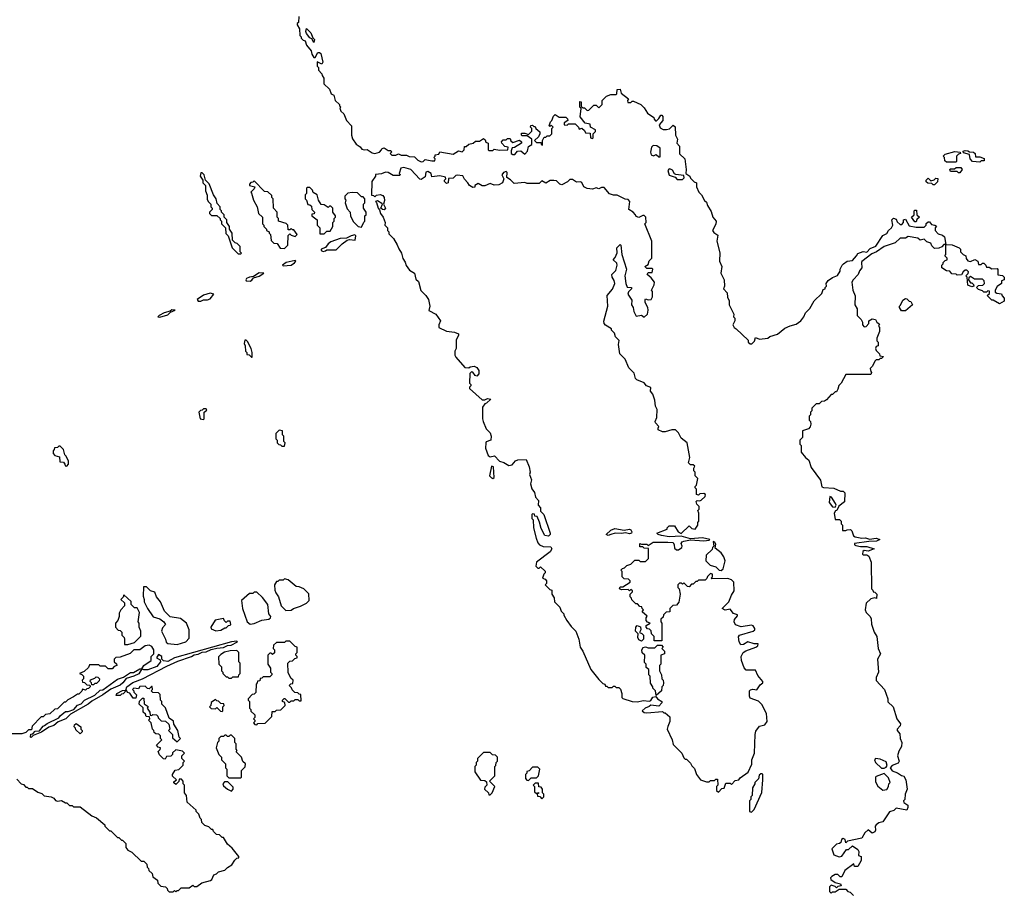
# Model space of a CAD drawing. Extents: x 1980017 to 2252640, y 74400 to 266395.
# Tile 67 of 256: x 2107359 to 2114780, y 143036 to 149615. Entities that reach past the tile are written whole.
import ezdxf

# ---------------------------------------------------------------- set-up
doc = ezdxf.new("R2010")
doc.units = 0

msp = doc.modelspace()

# ---------------------------------------------------------------- linework, layer by layer
at = {"layer": '0CON20XD'}
for points in [[(2109461.7, 149638.3), (2109460, 149595), (2109450, 149585), (2109450, 149575), (2109467.5, 149545), (2109470, 149495), (2109480, 149485), (2109480, 149475), (2109495, 149460), (2109510, 149455), (2109521.7, 149421.7), (2109555, 149380), (2109560, 149355), (2109575, 149330), (2109585, 149330), (2109605, 149368.8), (2109618.8, 149368.8), (2109629.7, 149359.7), (2109642.5, 149295), (2109635, 149280), (2109601.7, 149298.3), (2109600, 149265), (2109610, 149255), (2109610, 149235), (2109637, 149207), (2109637.5, 149195), (2109650, 149175), (2109651.7, 149131.7), (2109695, 149090), (2109707, 149057), (2109727.5, 149045), (2109737.5, 149005), (2109770, 148975), (2109770, 148965), (2109780, 148955), (2109772.5, 148947.5), (2109780, 148925), (2109802.5, 148905), (2109822.5, 148855), (2109858.8, 148815), (2109860, 148745), (2109868, 148718), (2109895, 148676.7), (2109925, 148656.2), (2109938.8, 148638.8), (2109955, 148633.3), (2109976.7, 148636.7), (2110015, 148610), (2110035, 148606.2), (2110070, 148615), (2110087, 148633), (2110090, 148645), (2110105, 148650), (2110135, 148630), (2110155, 148630), (2110160, 148615), (2110150, 148605), (2110163.6, 148593.6), (2110195, 148593.3), (2110215, 148602.5), (2110235, 148593.3), (2110275, 148592.5), (2110295, 148582.5), (2110335, 148580), (2110360, 148555), (2110385, 148543.3), (2110400, 148545), (2110415, 148560), (2110465, 148550), (2110488.3, 148551.7), (2110490, 148565), (2110480, 148575), (2110490, 148585), (2110490, 148595), (2110518.3, 148601.7), (2110525, 148620), (2110625, 148600), (2110665, 148627.5), (2110695, 148620), (2110710, 148635), (2110711.7, 148658.3), (2110725, 148660), (2110743, 148677), (2110776.7, 148683.3), (2110795, 148700), (2110825, 148700), (2110855, 148720), (2110868.3, 148708.3), (2110871.7, 148691.7), (2110890, 148685), (2110890, 148635), (2110895, 148630), (2110925, 148630), (2110935, 148640), (2110975, 148632.5), (2111037, 148633), (2111040, 148655), (2111015, 148660), (2110992.5, 148685), (2110990, 148695), (2111001.7, 148708.3), (2111025, 148710), (2111035, 148720), (2111055, 148720), (2111061.7, 148701.7), (2111075, 148690), (2111127, 148707), (2111140, 148695), (2111140, 148685), (2111088.3, 148651.7), (2111071.7, 148648.3), (2111062.5, 148627.5), (2111062.5, 148605), (2111075, 148597.5), (2111091.7, 148598.3), (2111110, 148625), (2111135, 148627.5), (2111165, 148600), (2111186.7, 148623.3), (2111195, 148660), (2111220, 148675), (2111220, 148715), (2111185, 148740), (2111145, 148740), (2111140, 148745), (2111141.7, 148758.3), (2111165, 148760), (2111195, 148750), (2111220, 148775), (2111220, 148795), (2111210, 148805), (2111211.7, 148818.3), (2111225, 148820), (2111235, 148810), (2111245, 148810), (2111250, 148795), (2111278.3, 148768.3), (2111280, 148755), (2111269.3, 148730.7), (2111240, 148705), (2111255, 148690), (2111288.3, 148688.3), (2111290, 148675), (2111300, 148670), (2111300, 148705), (2111311.7, 148728.3), (2111325, 148730), (2111335, 148740), (2111355, 148740), (2111370, 148755), (2111370, 148795), (2111380, 148805), (2111365, 148820), (2111355, 148810), (2111350, 148815), (2111360, 148845), (2111370, 148855), (2111381.7, 148888.3), (2111395, 148900), (2111425, 148880), (2111475, 148880), (2111488.3, 148868.3), (2111490, 148855), (2111461.7, 148838.3), (2111461.7, 148821.7), (2111485, 148820), (2111495, 148830), (2111545, 148830), (2111570, 148805), (2111575, 148790), (2111595, 148797.5), (2111615, 148780), (2111623, 148763), (2111658.3, 148758.3), (2111660, 148725), (2111675, 148720), (2111680, 148725), (2111680, 148755), (2111698.3, 148771.7), (2111700, 148785), (2111660, 148805), (2111658.3, 148828.3), (2111620, 148835), (2111583, 148883), (2111590, 148945), (2111580, 148955), (2111581.7, 148998.3), (2111590, 148995), (2111591.7, 148961.7), (2111605, 148950), (2111615, 148950), (2111635, 148930), (2111648.3, 148931.7), (2111685, 148970), (2111705, 148970), (2111725, 148950), (2111750, 148975), (2111750, 149005), (2111781.7, 149038.3), (2111815, 149050), (2111855, 149050), (2111860, 149055), (2111861.7, 149088.3), (2111885, 149090), (2111891.7, 149061.7), (2111948.3, 149018.3), (2111940, 149005), (2111941.7, 148991.7), (2111965, 148990), (2111975, 149000), (2111985, 149000), (2112040, 148975), (2112065, 148950), (2112090.7, 148910.7), (2112138.3, 148878.3), (2112140, 148865), (2112151.7, 148851.7), (2112158.3, 148851.7), (2112175, 148870), (2112190, 148895), (2112200, 148895), (2112206.1, 148886.1), (2112206.7, 148855), (2112178.3, 148821.7), (2112185, 148800), (2112208.3, 148788.3), (2112235, 148787.5), (2112257, 148793), (2112285, 148820), (2112298.3, 148808.3), (2112302.5, 148745), (2112317.5, 148715), (2112312.5, 148685), (2112331.7, 148661.7), (2112333, 148603), (2112372.5, 148565), (2112382.5, 148485), (2112380, 148455), (2112410, 148435), (2112415, 148420), (2112441.7, 148391.7), (2112460, 148385), (2112460, 148355), (2112477.5, 148315), (2112497.5, 148295), (2112520.7, 148250.7), (2112535, 148240), (2112543, 148213), (2112571.7, 148168.3), (2112582.5, 148125), (2112607.5, 148095), (2112607, 148073), (2112580, 148025), (2112590.7, 148010.7), (2112621.7, 147991.7), (2112613.3, 147945), (2112636.1, 147856.1), (2112632.5, 147795), (2112650, 147755), (2112643.3, 147705), (2112667.5, 147655), (2112670, 147605), (2112662.5, 147585), (2112690, 147555), (2112693, 147523), (2112706.4, 147496.4), (2112707.5, 147465), (2112742.5, 147395), (2112740, 147375), (2112750, 147365), (2112750, 147345), (2112733.6, 147313.6), (2112743.6, 147293.6), (2112760, 147285), (2112848.3, 147198.3), (2112850, 147185), (2112865, 147170), (2112878.3, 147171.7), (2112898.3, 147191.7), (2112905, 147220), (2112935, 147207.5), (2112997, 147213), (2113013, 147227), (2113070, 147245), (2113125, 147290), (2113165, 147307.5), (2113211.7, 147318.3), (2113246.4, 147343.6), (2113270, 147375), (2113282.5, 147405), (2113313, 147437), (2113347.5, 147495), (2113405, 147550), (2113415, 147580), (2113430, 147585), (2113430, 147595), (2113440, 147605), (2113437.5, 147625), (2113452.3, 147647.7), (2113485, 147672.5), (2113523, 147687), (2113541.7, 147718.3), (2113542.5, 147735), (2113557.5, 147765), (2113567.5, 147775), (2113595, 147793.3), (2113635, 147800), (2113666.7, 147835), (2113675, 147852.5), (2113715, 147867.5), (2113745, 147862.5), (2113769.3, 147890.7), (2113811.7, 147908.3), (2113865, 147987.5), (2113895, 148002.5), (2113907.5, 148025), (2113930, 148045), (2113940, 148065), (2113932.5, 148105), (2113945, 148117.5), (2113965, 148110), (2113971.7, 148091.7), (2113995, 148070), (2114008.3, 148071.7), (2114020, 148085), (2114020, 148105), (2114035, 148110), (2114061.7, 148061.7), (2114115, 148050), (2114175, 148050), (2114190, 148065), (2114191.7, 148078.3), (2114205, 148090), (2114215, 148090), (2114231.7, 148071.7), (2114257, 148067), (2114268.3, 148058.3), (2114260, 148045), (2114260, 148025), (2114281.7, 148001.7), (2114315, 147990), (2114328.3, 147978.3), (2114340, 147920), (2114387, 147917), (2114440, 147895), (2114450, 147885), (2114450, 147865), (2114470, 147845), (2114490, 147835), (2114492.5, 147815), (2114505, 147797.5), (2114525, 147792.5), (2114557, 147807), (2114580, 147795), (2114585, 147770), (2114605, 147770), (2114615, 147780), (2114625, 147780), (2114640, 147765), (2114645, 147750), (2114665, 147750), (2114685, 147737.5), (2114725, 147740), (2114731.7, 147731.7), (2114731.7, 147691.7), (2114767, 147687), (2114780, 147675), (2114780, 147655), (2114760, 147645), (2114760, 147625), (2114727, 147603), (2114710, 147575), (2114711.7, 147561.7), (2114723, 147553), (2114758.3, 147548.3), (2114763, 147533), (2114780, 147515), (2114778.3, 147491.7), (2114745, 147472.5), (2114695, 147500), (2114685, 147500), (2114650, 147535), (2114668.3, 147551.7), (2114668.3, 147568.3), (2114655, 147570), (2114645, 147560), (2114625, 147560), (2114615, 147570), (2114585, 147580), (2114570, 147595), (2114585, 147610), (2114617, 147613), (2114630, 147625), (2114627.5, 147645), (2114615, 147660), (2114555, 147660), (2114525, 147680), (2114511.7, 147668.3), (2114510, 147655), (2114525, 147630), (2114535, 147630), (2114548.3, 147618.3), (2114550, 147605), (2114535, 147600), (2114505, 147612.5), (2114500, 147675), (2114490, 147685), (2114508.3, 147701.7), (2114510, 147715), (2114496.7, 147726.7), (2114485, 147727.5)], [(2109575, 149442.5), (2109560, 149470), (2109545, 149477.5), (2109521.7, 149511.7), (2109516.7, 149525), (2109521.7, 149548.3), (2109553.3, 149515), (2109567.5, 149477.5), (2109580, 149465), (2109575, 149442.5)], [(2112185, 148580), (2112187, 148647), (2112160, 148665), (2112133, 148667), (2112120, 148655), (2112113.3, 148615), (2112117.5, 148595), (2112135, 148587.5), (2112155, 148597.5), (2112175, 148580), (2112185, 148580)], [(2114415, 148540), (2114345, 148540), (2114331.7, 148551.7), (2114330, 148575), (2114320, 148585), (2114335, 148600), (2114408.3, 148621.7), (2114447, 148617), (2114450, 148605), (2114435, 148600), (2114420, 148585), (2114420, 148545), (2114415, 148540)], [(2114595, 148540), (2114540, 148545), (2114522.5, 148565), (2114518.3, 148598.3), (2114471.7, 148611.7), (2114470, 148625), (2114485, 148630), (2114505, 148627.5), (2114518.3, 148618.3), (2114547, 148617), (2114560, 148605), (2114561.7, 148581.7), (2114595, 148580), (2114628.3, 148568.3), (2114628.3, 148551.7), (2114605, 148550), (2114595, 148540)], [(2112625, 143790), (2112651.7, 143818.3), (2112668.3, 143821.7), (2112681.7, 143858.3), (2112715, 143860), (2112725, 143850), (2112751.7, 143878.3), (2112780, 143885), (2112790, 143900), (2112848.3, 143941.7), (2112877, 144003), (2112877.5, 144035), (2112897.5, 144085), (2112902.5, 144225), (2112908.3, 144251.7), (2112935, 144290), (2112975, 144300), (2112992.5, 144325), (2112986.7, 144385), (2112953, 144453), (2112927, 144477), (2112865, 144500), (2112860, 144515), (2112860, 144555), (2112867, 144563), (2112885, 144568.8), (2112915, 144562.5), (2112939.3, 144600.7), (2112960, 144615), (2112960, 144625), (2112921.7, 144671.7), (2112905, 144710), (2112835, 144710), (2112818.3, 144728.3), (2112800, 144785), (2112797.5, 144815), (2112812.5, 144845), (2112832.3, 144857.7), (2112906.4, 144883.6), (2112921.2, 144895), (2112925, 144910), (2112895, 144910), (2112845.9, 144924.1), (2112814.3, 144905.7), (2112795, 144902.9), (2112780.6, 144925), (2112777.7, 144962.3), (2112784.3, 144975.7), (2112885.9, 145004.1), (2112900, 145015), (2112900, 145025), (2112886.2, 145045), (2112875, 145049.4), (2112796.8, 145036.8), (2112753.3, 145053.3), (2112743.6, 145076.4), (2112747.7, 145092.3), (2112770, 145120), (2112768, 145128), (2112738.8, 145138.8), (2112715, 145170), (2112675, 145162.5), (2112652.5, 145175), (2112702.5, 145225), (2112723.3, 145276.7), (2112745, 145310), (2112742.5, 145375), (2112725, 145392.5), (2112695, 145402.5), (2112575, 145400), (2112570, 145405), (2112580, 145415), (2112580, 145435), (2112565, 145440), (2112541.7, 145418.3), (2112538.3, 145401.7), (2112525, 145390), (2112475, 145390), (2112465, 145380), (2112455, 145380), (2112435, 145360), (2112421.7, 145358.3), (2112405, 145340), (2112391.7, 145341.7), (2112365, 145370), (2112355, 145360), (2112347, 145367), (2112333, 145367), (2112320, 145355), (2112320, 145335), (2112330, 145325), (2112336.7, 145285), (2112327, 145223), (2112308.3, 145201.7), (2112281.7, 145198.3), (2112260, 145175), (2112258.3, 145151.7), (2112231.7, 145148.3), (2112211.7, 145128.3), (2112208.3, 145111.7), (2112190, 145095), (2112190, 145075), (2112200, 145065), (2112198.3, 144931.7), (2112141.7, 144931.7), (2112140, 144965), (2112120, 144985), (2112118.3, 145008.3), (2112105, 145020), (2112091.7, 145021.7), (2112080, 145035), (2112081.7, 145048.3), (2112110, 145065), (2112091.7, 145071.7), (2112080, 145085), (2112080, 145105), (2112088.3, 145118.3), (2112051.7, 145151.7), (2112060, 145165), (2112050, 145175), (2112048.3, 145188.3), (2112031.7, 145191.7), (2112015, 145210), (2112001.7, 145211.7), (2111971.7, 145241.7), (2111970, 145255), (2111960, 145265), (2111960, 145285), (2111978.3, 145301.7), (2111978.3, 145308.3), (2111965, 145320), (2111955, 145310), (2111945, 145320), (2111895, 145317.5), (2111880, 145325), (2111885, 145340), (2111905, 145340), (2111960, 145375), (2111960, 145385), (2111948.3, 145398.3), (2111915, 145400), (2111900, 145415), (2111900, 145455), (2111890, 145465), (2111901.7, 145478.3), (2111918.3, 145481.7), (2111935, 145500), (2111965, 145510), (2111995, 145540), (2112025, 145540), (2112035, 145530), (2112075, 145530), (2112098.3, 145551.7), (2112098.3, 145628.3), (2112065, 145630), (2112055, 145640), (2112031.7, 145641.7), (2112033, 145667), (2112045, 145660), (2112085, 145660), (2112095, 145650), (2112133.6, 145676.4), (2112245, 145676.7), (2112283, 145673), (2112292.5, 145655), (2112295, 145630), (2112308.3, 145618.3), (2112325, 145617.5), (2112350, 145635), (2112352.5, 145645), (2112343.6, 145666.4), (2112351.7, 145678.3), (2112365, 145683.3), (2112415, 145692.5), (2112515, 145686.7), (2112555, 145690), (2112560, 145695), (2112505, 145707.5), (2112415, 145700), (2112345, 145722.5), (2112255, 145716), (2112195, 145726.7), (2112170, 145735), (2112160, 145745), (2112240, 145775), (2112240, 145785), (2112255, 145800), (2112295, 145800), (2112322.5, 145755), (2112345, 145742.5), (2112405, 145800), (2112425, 145780), (2112450, 145775), (2112470, 145805), (2112470, 145825), (2112477.5, 145835), (2112477.5, 145895), (2112470, 145915), (2112480, 145925), (2112480, 145945), (2112461.7, 145961.7), (2112458.3, 145981.7), (2112465, 145990), (2112485, 145987.5), (2112495, 145992.5), (2112525, 146020), (2112527.5, 146035), (2112515, 146042.5), (2112485, 146040), (2112475, 146030), (2112460, 146035), (2112460, 146075), (2112450, 146085), (2112450, 146095), (2112460, 146105), (2112470, 146155), (2112450, 146175), (2112450, 146205), (2112440, 146215), (2112440, 146235), (2112448.3, 146248.3), (2112435, 146260), (2112415, 146260), (2112400, 146275), (2112410, 146315), (2112390, 146425), (2112345, 146460), (2112325, 146500), (2112301.7, 146521.7), (2112275, 146522.5), (2112225, 146506.7), (2112205, 146506.7), (2112171.7, 146521.7), (2112170, 146535), (2112177, 146547), (2112150, 146575), (2112147.5, 146585), (2112160, 146615), (2112163.8, 146675), (2112151.7, 146701.7), (2112145.7, 146745.7), (2112131.7, 146791.7), (2112113.3, 146815), (2112115, 146842.5), (2112083.8, 146853.8), (2112065, 146876.2), (2112009.3, 146899.3), (2111999.3, 146909.3), (2111990.7, 146950.7), (2111949.3, 146989.3), (2111923.3, 147055), (2111883.3, 147095), (2111871.2, 147165), (2111877, 147197), (2111850, 147225), (2111841.7, 147251.7), (2111820, 147275), (2111820, 147285), (2111775, 147312.5), (2111763.3, 147325), (2111762, 147342), (2111792.5, 147455), (2111787.5, 147535), (2111827, 147583), (2111843.6, 147626.4), (2111839.5, 147649.5), (2111823.3, 147675), (2111822.5, 147695), (2111852.5, 147725), (2111862.5, 147765), (2111858.8, 147778.8), (2111832.5, 147805), (2111847, 147823), (2111861.7, 147858.3), (2111860, 147895), (2111885, 147920), (2111890, 147915), (2111897.5, 147845), (2111932.5, 147735), (2111920, 147685), (2111926.7, 147625), (2111937.5, 147597.5), (2111970, 147595), (2111970, 147585), (2111946.4, 147563.6), (2111942.5, 147545), (2111971.7, 147501.7), (2111970, 147465), (2111982.5, 147445), (2111987.5, 147415), (2112005, 147380), (2112045, 147386.7), (2112065, 147372.5), (2112090, 147395), (2112096.2, 147425), (2112092.5, 147445), (2112072, 147482), (2112072.5, 147505), (2112075, 147510), (2112097, 147503), (2112117.5, 147505), (2112127.5, 147525), (2112127.5, 147565), (2112120, 147575), (2112140, 147615), (2112142.5, 147635), (2112119.3, 147669.3), (2112087.5, 147695), (2112095, 147710), (2112125, 147710), (2112130, 147735), (2112125, 147740), (2112085, 147740), (2112070, 147755), (2112095, 147770), (2112103.9, 147796.1), (2112122.5, 147817.5), (2112122.5, 147945), (2112070, 148075), (2112080, 148085), (2112077, 148127), (2112065, 148140), (2112055, 148140), (2112025, 148122.5), (2112005, 148130), (2112000, 148145), (2111983, 148163), (2111950, 148185), (2111957.5, 148245), (2111945, 148260), (2111923, 148263), (2111861.7, 148291.7), (2111835, 148292.5), (2111803.3, 148303.3), (2111765, 148350), (2111745, 148350), (2111725, 148340), (2111705, 148347.5), (2111675, 148337.5), (2111635, 148342.5), (2111610, 148355), (2111595, 148387.5), (2111585, 148392.5), (2111555, 148390), (2111525, 148410), (2111505, 148410), (2111487, 148393), (2111445, 148370), (2111430, 148375), (2111405, 148400), (2111385, 148402.5), (2111358.3, 148401.7), (2111325, 148382.5), (2111295, 148400), (2111275, 148380), (2111185, 148380), (2111165, 148387.5), (2111085, 148380), (2111058.3, 148408.3), (2111030, 148425), (2111032.5, 148462.5), (2111025, 148470), (2111006.4, 148463.6), (2110993.6, 148446.4), (2111007.5, 148415), (2110997.5, 148385), (2110969.3, 148370.7), (2110935, 148367.5), (2110905, 148380), (2110865, 148362.5), (2110845, 148362.5), (2110815, 148380), (2110790, 148365), (2110788.3, 148351.7), (2110775, 148350), (2110750, 148365), (2110737.5, 148385), (2110711.7, 148411.7), (2110698.3, 148438.3), (2110655, 148442.5), (2110645, 148440), (2110625, 148420), (2110591.7, 148418.3), (2110587.5, 148385), (2110575, 148380), (2110560, 148395), (2110560, 148405), (2110570, 148415), (2110568.3, 148428.3), (2110525, 148437.5), (2110465, 148430), (2110460, 148455), (2110435, 148470), (2110420, 148465), (2110415, 148430), (2110385, 148410), (2110373.6, 148413.6), (2110306.1, 148486.1), (2110255, 148500), (2110232.5, 148495), (2110220, 148455), (2110227, 148447), (2110225, 148440), (2110175, 148440), (2110135, 148463.3), (2110115, 148466.7), (2110085, 148452.5), (2110041.7, 148448.3), (2110040, 148435), (2110013.3, 148395), (2110011.7, 148291.7), (2110025, 148290), (2110035, 148280), (2110048.3, 148291.7), (2110076.1, 148296.1), (2110095, 148290), (2110105.7, 148275.7), (2110107.3, 148252.7), (2110100, 148225), (2110116.2, 148195), (2110105, 148182.5), (2110093, 148183), (2110080, 148195), (2110092.5, 148225), (2110089.3, 148229.3), (2110055, 148250), (2110040, 148245), (2110047.5, 148237.5), (2110060, 148195), (2110071.7, 148181.7), (2110077.5, 148155), (2110097.5, 148125), (2110112.5, 148085), (2110110, 148065), (2110130, 148045), (2110130, 148025), (2110140, 148015), (2110141.7, 148001.7), (2110176.1, 147966.1), (2110205, 147917.5), (2110216.4, 147886.4), (2110237.5, 147855), (2110245.8, 147815.8), (2110265, 147787.5), (2110271.7, 147761.7), (2110296.2, 147726.2), (2110334, 147705), (2110345, 147660), (2110365, 147640), (2110383, 147573), (2110420, 147535)], [(2114445, 148460), (2114435, 148460), (2114425, 148470), (2114375, 148470), (2114370, 148485), (2114375, 148490), (2114405, 148490), (2114418.3, 148501.7), (2114451.7, 148501.7), (2114462.5, 148485), (2114445, 148460)], [(2109025, 147850), (2109030, 147855), (2109020, 147865), (2109020, 147905), (2108998.3, 147928.3), (2108981.7, 147931.7), (2108961.7, 147951.7), (2108960, 148005), (2108940, 148035), (2108940, 148055), (2108920, 148085), (2108920, 148105), (2108900, 148125), (2108900, 148145), (2108880, 148165), (2108880, 148175), (2108870, 148185), (2108870, 148205), (2108848.3, 148228.3), (2108840, 148265), (2108820, 148295), (2108787, 148377), (2108760, 148405), (2108750, 148445), (2108735, 148460), (2108725, 148460), (2108720, 148435), (2108740, 148405), (2108740, 148385), (2108760, 148365), (2108760, 148325), (2108771.7, 148291.7), (2108773, 148263), (2108780, 148245), (2108800, 148225), (2108800, 148205), (2108810, 148195), (2108810, 148185), (2108790, 148165), (2108790, 148155), (2108805, 148140), (2108845, 148140), (2108870, 148115), (2108870, 148105), (2108880, 148095), (2108880, 148075), (2108910, 148045), (2108913, 148003), (2108930, 147985), (2108960, 147895), (2109005, 147850), (2109025, 147850)], [(2112355, 148410), (2112367, 148423), (2112365, 148440), (2112305, 148447.5), (2112293.3, 148453.3), (2112279.3, 148479.3), (2112265, 148487.5), (2112255, 148490), (2112243, 148477), (2112255, 148442.5), (2112298.3, 148428.3), (2112315, 148410), (2112355, 148410)], [(2109355, 147890), (2109380, 147915), (2109381.7, 147988.3), (2109395, 148000), (2109405, 147990), (2109435, 147980), (2109450, 147995), (2109425, 148030), (2109415, 148030), (2109405, 148040), (2109395, 148030), (2109381.7, 148031.7), (2109380, 148065), (2109368.3, 148078.3), (2109310, 148095), (2109310, 148115), (2109300, 148125), (2109300, 148165), (2109273, 148193), (2109270, 148265), (2109260, 148275), (2109258.3, 148288.3), (2109228.3, 148318.3), (2109205, 148320), (2109125, 148400), (2109115, 148390), (2109101.7, 148388.3), (2109090, 148375), (2109090, 148365), (2109130, 148355), (2109125, 148340), (2109100, 148315), (2109107, 148307), (2109120, 148255), (2109150, 148205), (2109160, 148155), (2109190, 148125), (2109190, 148075), (2109200, 148065), (2109200, 148055), (2109220, 148035), (2109220, 148025), (2109240, 148015), (2109240, 148005), (2109250, 147995), (2109255, 147950), (2109275, 147930), (2109298.3, 147928.3), (2109321.7, 147891.7), (2109355, 147890)], [(2109655, 148000), (2109675, 148020), (2109698.3, 148021.7), (2109720, 148055), (2109720, 148085), (2109730, 148095), (2109730, 148115), (2109740, 148125), (2109740, 148135), (2109720, 148165), (2109720, 148195), (2109705, 148210), (2109695, 148210), (2109685, 148200), (2109655, 148220), (2109631.7, 148221.7), (2109610, 148255), (2109600, 148295), (2109571.7, 148311.7), (2109565, 148330), (2109545, 148350), (2109525, 148350), (2109520, 148345), (2109520, 148305), (2109510, 148295), (2109510, 148265), (2109520, 148255), (2109531.7, 148221.7), (2109545, 148220), (2109558.3, 148208.3), (2109560, 148185), (2109580, 148165), (2109578.3, 148151.7), (2109561.7, 148148.3), (2109560, 148135), (2109600, 148105), (2109600, 148065), (2109620, 148045), (2109621.7, 148001.7), (2109655, 148000)], [(2114255, 148370), (2114245, 148370), (2114235, 148380), (2114203, 148383), (2114191.7, 148391.7), (2114190, 148405), (2114205, 148420), (2114225, 148400), (2114251.7, 148408.3), (2114265, 148420), (2114278.3, 148418.3), (2114277, 148393), (2114255, 148370)], [(2109935, 148050), (2109951.7, 148088.3), (2109960, 148095), (2109960, 148135), (2109970, 148145), (2109970, 148165), (2109950, 148195), (2109950, 148225), (2109960, 148235), (2109960, 148265), (2109948.3, 148278.3), (2109935, 148280), (2109905, 148310), (2109865, 148312.5), (2109833, 148307), (2109810, 148285), (2109810, 148265), (2109817.5, 148255), (2109812.5, 148235), (2109828.3, 148188.3), (2109850, 148165), (2109853, 148133), (2109875, 148090), (2109910, 148055), (2109935, 148050)], [(2114115, 148090), (2114105, 148090), (2114080, 148125), (2114100, 148145), (2114100, 148175), (2114105, 148180), (2114118.3, 148178.3), (2114120, 148145), (2114140, 148125), (2114121.7, 148108.3), (2114115, 148090)], [(2109645, 147867.5), (2109665, 147872.5), (2109675, 147880), (2109745, 147880), (2109790, 147925), (2109828.3, 147951.7), (2109845, 147957.5), (2109888.3, 147951.7), (2109892.5, 147985), (2109885, 147992.5), (2109856.1, 147986.1), (2109821.2, 147968.8), (2109775, 147966), (2109705, 147940), (2109684.6, 147925.4), (2109665, 147897.5), (2109630, 147885), (2109630, 147875), (2109645, 147867.5)], [(2114485, 147727.5), (2114470, 147715), (2114458.3, 147691.7), (2114425, 147690), (2114417, 147697), (2114385, 147700), (2114368.3, 147718.3), (2114345, 147722.5), (2114310, 147745), (2114310, 147765), (2114320, 147775), (2114320, 147785), (2114335, 147800), (2114350, 147805), (2114348.3, 147818.3), (2114332.5, 147835), (2114340, 147845), (2114340, 147920), (2114325, 147920), (2114308.3, 147901.7), (2114287, 147893), (2114255, 147890), (2114235, 147910), (2114225, 147930), (2114195, 147940), (2114175, 147960), (2114145, 147952.5), (2114127, 147967), (2114055, 147980), (2114035, 147967.5), (2113995, 147967.5), (2113958.3, 147931.7), (2113873.9, 147906.1), (2113815.7, 147864.3), (2113780.8, 147849.2), (2113707, 147793), (2113702.5, 147785), (2113706, 147744), (2113687.5, 147722.5), (2113677.5, 147695), (2113640, 147655), (2113630, 147635), (2113637.5, 147575), (2113657, 147533), (2113652.5, 147465), (2113670, 147435), (2113670, 147385), (2113700, 147355), (2113710, 147335), (2113710, 147315), (2113725, 147300), (2113738.3, 147301.7), (2113760, 147325), (2113760, 147345), (2113785, 147360), (2113810, 147355), (2113820, 147335), (2113838.3, 147318.3), (2113832.5, 147305), (2113840, 147295), (2113840, 147265), (2113820, 147215), (2113820, 147195), (2113830, 147185), (2113830, 147155), (2113815, 147150), (2113810, 147135), (2113815, 147120), (2113840, 147095), (2113841.7, 147081.7), (2113870, 147075), (2113855, 147060), (2113845, 147060), (2113835, 147050), (2113815, 147050), (2113805, 147040), (2113787, 147003), (2113770, 146985), (2113773, 146963), (2113780, 146955), (2113775, 146940), (2113585, 146940), (2113550, 146875), (2113531.7, 146858.3), (2113525, 146830), (2113515, 146810), (2113505, 146810), (2113485, 146790), (2113475, 146790), (2113440, 146750), (2113425, 146740), (2113403, 146737), (2113385, 146720), (2113361.7, 146718.3), (2113330, 146685), (2113330, 146665), (2113320, 146655), (2113320, 146635), (2113310, 146625), (2113310, 146595), (2113320, 146585), (2113322.5, 146565), (2113317.5, 146545), (2113305, 146530), (2113260, 146515), (2113260, 146465), (2113240, 146445), (2113240, 146415), (2113250, 146405), (2113250, 146355), (2113282.5, 146315), (2113307.5, 146295), (2113325, 146240), (2113394.3, 146144.3), (2113405, 146092.5), (2113417, 146087), (2113495, 146082.5), (2113545, 146060), (2113565, 146060), (2113577, 146047), (2113575, 145980), (2113531.7, 145948.3), (2113517.5, 145915), (2113507.5, 145912.5), (2113496.7, 145895), (2113505, 145847.5), (2113537, 145847), (2113550, 145835), (2113550, 145815), (2113560, 145805), (2113560, 145765), (2113585, 145763.3), (2113595, 145770), (2113621.7, 145771.7), (2113631.7, 145761.7), (2113642.5, 145725), (2113657, 145717), (2113705, 145706.2), (2113735, 145708), (2113765, 145698), (2113815, 145706.2), (2113842.5, 145695), (2113817.3, 145682.7), (2113758.3, 145681.7), (2113650, 145665), (2113650, 145655), (2113660.7, 145650.7), (2113695, 145643.3), (2113745, 145643.8), (2113800, 145625), (2113755, 145607.5), (2113725, 145612.5), (2113712.5, 145605), (2113710, 145585), (2113715, 145580), (2113745, 145580), (2113759.3, 145569.3), (2113777.5, 145525), (2113780, 145325), (2113790, 145315), (2113791.7, 145301.7), (2113805, 145300), (2113820, 145285), (2113817.5, 145252.5), (2113805, 145257.5), (2113775, 145250), (2113740, 145215), (2113732.5, 145165), (2113740, 145145), (2113770, 145115), (2113777, 145097), (2113778.3, 145058.3), (2113798.3, 144998.3), (2113820, 144965), (2113830, 144875), (2113847.5, 144835), (2113823.3, 144795), (2113832.5, 144695), (2113813.8, 144655), (2113813.6, 144633.6), (2113876.7, 144565), (2113901.4, 144495), (2113902.1, 144472.1), (2113943.3, 144435), (2113971.2, 144345), (2113996.4, 144306.4), (2113995, 144292.5), (2113972.5, 144265), (2113973.3, 144255), (2113991.7, 144231.7), (2113994, 144195), (2114008.8, 144165), (2114006.2, 144135), (2113985, 144100), (2113973.8, 144065), (2113986.7, 144025), (2113979.3, 144010.7), (2113935, 143992.5), (2113920, 143975), (2113935, 143952.5), (2113975, 143937.5), (2114005, 143916.7), (2114023, 143913), (2114037.5, 143885), (2114047.5, 143815), (2114032.5, 143775), (2114030, 143735), (2114020, 143725), (2114023.6, 143713.6), (2114052.5, 143692.5), (2114053.8, 143675), (2114045, 143656.7), (2113965, 143670), (2113947, 143653), (2113915, 143642.5), (2113865, 143567.5), (2113835, 143560), (2113813.3, 143545), (2113806.7, 143535), (2113810, 143505), (2113805, 143492.5), (2113785, 143482.5), (2113753.6, 143506.4), (2113730, 143485), (2113706.1, 143443.9), (2113598.3, 143421.7), (2113585, 143410), (2113580, 143435), (2113565, 143442.5), (2113552.5, 143435), (2113548.3, 143411.7), (2113537, 143403), (2113515, 143400), (2113480, 143365), (2113495, 143320), (2113535, 143302.5), (2113555, 143310), (2113591.7, 143358.3), (2113605, 143360), (2113637, 143387), (2113675, 143360), (2113682.5, 143345), (2113680, 143315), (2113700, 143305), (2113700, 143275), (2113675, 143230), (2113651.7, 143231.7), (2113645, 143250), (2113578.3, 143201.7), (2113555, 143152.5), (2113543, 143153), (2113525, 143170), (2113505, 143170), (2113480, 143155), (2113470, 143145), (2113471.7, 143131.7), (2113505, 143110), (2113545, 143100), (2113550, 143085), (2113525, 143080), (2113515, 143070), (2113505, 143080), (2113475, 143090), (2113463, 143077), (2113461.7, 143041.7), (2113475, 143030), (2113485, 143040), (2113505, 143040), (2113535, 143060), (2113585, 143060), (2113601.7, 143041.7), (2113618.3, 143038.3), (2113643, 143013)], [(2109345, 147760), (2109405, 147763.3), (2109429.3, 147780.7), (2109440, 147795), (2109435, 147800), (2109367.5, 147785), (2109340, 147765), (2109345, 147760)], [(2109095, 147642.5), (2109109.3, 147650.7), (2109121.7, 147668.3), (2109165, 147682.5), (2109200, 147705), (2109165, 147706), (2109121.7, 147678.3), (2109090, 147675), (2109067.5, 147665), (2109062.5, 147655), (2109067, 147647), (2109095, 147642.5)], [(2108705, 147492.5), (2108725, 147493.3), (2108745, 147502.5), (2108775, 147502.5), (2108795, 147510), (2108822.5, 147545), (2108795, 147553.8), (2108745, 147538), (2108697.5, 147505), (2108705, 147492.5)], [(2110420, 147535), (2110440, 147505), (2110449.2, 147455), (2110443, 147423), (2110495.6, 147395.6), (2110530, 147345), (2110517.5, 147315), (2110517.5, 147295), (2110575, 147267.5), (2110635, 147260), (2110667, 147247), (2110667, 147233), (2110648.3, 147201.7), (2110647.5, 147135), (2110637.5, 147115), (2110637.5, 147085), (2110645, 147070), (2110713, 146993), (2110745, 146990), (2110753, 146997), (2110785, 147002.5), (2110805, 146992.5), (2110820.7, 146970.7), (2110820, 146945), (2110805, 146927.5), (2110791.7, 146931.7), (2110775, 146957.5), (2110765, 146960), (2110751.7, 146948.3), (2110750, 146875), (2110760, 146865), (2110760, 146855), (2110750, 146845), (2110750, 146835), (2110845, 146750), (2110865, 146750), (2110885, 146760), (2110910, 146755), (2110876.4, 146723.6), (2110865, 146720), (2110847.5, 146695), (2110847.5, 146605), (2110852.5, 146585), (2110875, 146530), (2110905, 146500), (2110912.5, 146475), (2110910, 146445), (2110875, 146432.5), (2110871.2, 146425), (2110870, 146385), (2110889.3, 146329.3), (2110905, 146320), (2110937, 146327), (2110975, 146287.5), (2111007, 146277), (2111045, 146253.3), (2111070.7, 146259.3), (2111095, 146290), (2111113, 146297), (2111175, 146300), (2111200, 146245), (2111207.5, 146205), (2111202.5, 146185), (2111217.5, 146145), (2111210, 146115), (2111218.3, 146078.3), (2111239.5, 146049.5), (2111247.5, 146015), (2111269.5, 145989.5), (2111267.5, 145955), (2111283.3, 145935), (2111285, 145910), (2111310, 145885), (2111357.5, 145745), (2111356.2, 145733.8), (2111345, 145722.5), (2111317, 145727), (2111288.3, 145778.3), (2111277, 145827), (2111258.3, 145868.3), (2111241.7, 145871.7), (2111238.3, 145888.3), (2111225, 145890), (2111220, 145885), (2111220, 145855), (2111230, 145845), (2111232.5, 145785), (2111252.5, 145705), (2111265, 145670), (2111277, 145657), (2111303.6, 145643.6), (2111361.7, 145641.7), (2111368.8, 145625), (2111357.7, 145602.3), (2111253.3, 145525), (2111250, 145495), (2111265, 145480), (2111275, 145480), (2111285, 145490), (2111318.3, 145458.3), (2111320, 145445), (2111310, 145435), (2111300, 145405), (2111318.3, 145398.3), (2111330, 145385), (2111330, 145365), (2111320, 145355), (2111355, 145320), (2111370, 145315), (2111370, 145285), (2111387, 145257), (2111390, 145225), (2111430, 145185), (2111440, 145155), (2111460, 145135), (2111460, 145125), (2111482.5, 145085), (2111515, 145040), (2111550, 145005), (2111572.5, 144945), (2111582.5, 144885), (2111602.5, 144855), (2111662.5, 144715), (2111725, 144640), (2111755, 144610), (2111770, 144605), (2111775, 144590), (2111785, 144590), (2111795, 144580), (2111825, 144580), (2111835, 144590), (2111845, 144590), (2111855, 144580), (2111875, 144580), (2111887, 144567), (2111897.5, 144535), (2111897.5, 144505), (2111905, 144497.5), (2111975, 144476), (2112015, 144473.3), (2112057.3, 144482.7), (2112105, 144477.5), (2112115, 144482.5), (2112132, 144508), (2112153, 144513), (2112166.7, 144495), (2112200, 144475), (2112200, 144465), (2112175, 144440), (2112115, 144447.5), (2112103.8, 144436.2), (2112072.5, 144425), (2112050, 144405), (2112065, 144392.5), (2112085, 144390), (2112205, 144400), (2112215, 144390), (2112225, 144390), (2112258.3, 144358.3), (2112260, 144325), (2112243, 144287), (2112240, 144265), (2112277, 144187), (2112285, 144150), (2112350, 144085), (2112365, 144050), (2112375, 144040), (2112385, 144040), (2112415, 144010), (2112425, 143990), (2112445, 143970), (2112460, 143925), (2112490, 143885), (2112535, 143870), (2112555, 143870), (2112565, 143880), (2112595, 143880), (2112605, 143890), (2112618.3, 143888.3), (2112620, 143845), (2112610, 143835), (2112610, 143805), (2112625, 143790)], [(2114035, 147420), (2114005, 147420), (2113990, 147445), (2113990, 147455), (2113998.3, 147461.7), (2114015, 147500), (2114035, 147512.5), (2114045, 147510), (2114061.7, 147491.7), (2114075, 147490), (2114087.5, 147465), (2114035, 147420)], [(2108415, 147373.3), (2108475, 147390), (2108495, 147410), (2108530, 147425), (2108505, 147426.7), (2108492.5, 147417.5), (2108447.5, 147405), (2108410, 147385), (2108400, 147375), (2108415, 147373.3)], [(2109110, 147070), (2109110, 147105), (2109102.5, 147135), (2109075, 147190), (2109065, 147200), (2109055, 147200), (2109050, 147175), (2109057.5, 147155), (2109060, 147115), (2109070, 147105), (2109071.7, 147091.7), (2109088.3, 147088.3), (2109105, 147070), (2109110, 147070)], [(2108745, 146600), (2108750, 146605), (2108750, 146655), (2108768.3, 146671.7), (2108765, 146680), (2108745, 146680), (2108735, 146670), (2108721.7, 146668.3), (2108710, 146655), (2108720, 146605), (2108745, 146600)], [(2109355, 146400), (2109360, 146425), (2109350, 146435), (2109350, 146475), (2109340, 146485), (2109340, 146515), (2109315, 146520), (2109290, 146495), (2109290, 146455), (2109300, 146445), (2109300, 146425), (2109311.7, 146411.7), (2109325, 146410), (2109335, 146400), (2109355, 146400)], [(2107715, 146250), (2107727, 146263), (2107726.4, 146286.4), (2107710, 146325), (2107700, 146335), (2107690, 146375), (2107665, 146400), (2107655, 146400), (2107645, 146390), (2107621.7, 146388.3), (2107620, 146375), (2107610, 146365), (2107610, 146345), (2107625, 146330), (2107658.3, 146318.3), (2107661.7, 146281.7), (2107688.3, 146278.3), (2107700, 146265), (2107701.7, 146251.7), (2107715, 146250)], [(2110925, 146156.7), (2110935, 146162.5), (2110930, 146245), (2110915, 146250), (2110900, 146175), (2110915, 146160), (2110925, 146156.7)], [(2113505, 145940), (2113512.5, 145955), (2113506.7, 145966.7), (2113477.5, 146015), (2113465, 146020), (2113460, 145975), (2113485, 145942.5), (2113505, 145940)], [(2111795, 145727.5), (2111780, 145735), (2111813.9, 145766.1), (2111845, 145780), (2111915, 145767.5), (2111955, 145773.3), (2111965, 145770), (2111973.8, 145755), (2111970, 145745), (2111955, 145740), (2111925, 145747.5), (2111895, 145741.2), (2111846.4, 145743.6), (2111815, 145733.3), (2111795, 145727.5)], [(2112645, 145462.5), (2112660, 145475), (2112676.7, 145535), (2112666.7, 145565), (2112646.1, 145596.1), (2112601.7, 145631.7), (2112605, 145660), (2112597.5, 145675), (2112585, 145680), (2112590, 145645), (2112580, 145635), (2112578.3, 145621.7), (2112533, 145577), (2112530, 145535), (2112563, 145503), (2112605, 145490), (2112630, 145465), (2112645, 145462.5)], [(2109365, 145160), (2109405, 145162.5), (2109423, 145177), (2109475, 145192.5), (2109520, 145215), (2109540, 145235), (2109537, 145287), (2109500, 145325), (2109465, 145340), (2109442.5, 145342.5), (2109381.7, 145391.7), (2109355, 145400), (2109345, 145390), (2109315, 145390), (2109305, 145380), (2109295, 145380), (2109280, 145355), (2109282.5, 145315), (2109290, 145295), (2109310, 145265), (2109330, 145195), (2109365, 145160)], [(2108545, 144903.3), (2108610, 144925), (2108637, 144953), (2108636.7, 145015), (2108616.7, 145065), (2108571.7, 145101.7), (2108493.6, 145113.6), (2108450, 145155), (2108420, 145225), (2108390, 145265), (2108378.3, 145298.3), (2108345, 145310), (2108315, 145340), (2108291.7, 145338.3), (2108288.3, 145268.3), (2108297.5, 145245), (2108297.5, 145225), (2108322.5, 145175), (2108365, 145112.5), (2108415, 145097.5), (2108446.4, 145076.4), (2108457.5, 145055), (2108435, 145030), (2108427.5, 145005), (2108457.5, 144945), (2108461.7, 144921.7), (2108475, 144912.5), (2108545, 144903.3)], [(2108175, 144903.8), (2108225, 144920), (2108271.7, 144968.3), (2108272.5, 145005), (2108260, 145035), (2108260, 145065), (2108252.5, 145075), (2108262.5, 145145), (2108245, 145180), (2108225, 145180), (2108200, 145205), (2108198.3, 145228.3), (2108145, 145280), (2108138.3, 145261.7), (2108120, 145245), (2108148.3, 145218.3), (2108150, 145195), (2108120, 145165), (2108108.3, 145141.7), (2108107.5, 145115), (2108097.5, 145085), (2108080, 145065), (2108080, 145035), (2108101.7, 145011.7), (2108115, 145010), (2108128.3, 144998.3), (2108130, 144975), (2108147, 144957), (2108150, 144945), (2108150, 144905), (2108175, 144903.8)], [(2109095, 145057.5), (2109125, 145064), (2109185, 145088.8), (2109237.5, 145095), (2109250, 145105), (2109252.5, 145115), (2109237.5, 145135), (2109230, 145205), (2109188.3, 145258.3), (2109145, 145300), (2109125, 145300), (2109115, 145290), (2109091.7, 145288.3), (2109030, 145235), (2109037.5, 145175), (2109072.5, 145075), (2109095, 145057.5)], [(2108838.3, 145008.3), (2108875, 145012.5), (2108905, 145030), (2108915, 145030), (2108931.7, 145048.3), (2108945, 145050), (2108950, 145055), (2108945, 145080), (2108925, 145080), (2108915, 145070), (2108901.7, 145081.7), (2108895, 145100), (2108831.7, 145088.3), (2108800, 145035), (2108801.7, 145021.7), (2108838.3, 145008.3)], [(2112045, 144930), (2112025, 144940), (2112017, 144957), (2112020, 144985), (2112000, 145005), (2112003.6, 145036.4), (2112013, 145047), (2112038.3, 145038.3), (2112040, 145015), (2112030, 144995), (2112048.3, 144988.3), (2112060, 144975), (2112060, 144945), (2112045, 144930)], [(2108535, 143040), (2108545, 143050), (2108555, 143050), (2108575, 143070), (2108635, 143070), (2108665, 143090), (2108675, 143080), (2108695, 143080), (2108732.5, 143107.5), (2108797.5, 143125), (2108807.5, 143132.5), (2108822.3, 143167.7), (2108842.5, 143175), (2108858.3, 143191.7), (2108905, 143202.5), (2108925, 143223.3), (2108957.7, 143242.3), (2108980.5, 143279.5), (2108995, 143292.5), (2109010, 143295), (2109010, 143305), (2108959.3, 143369.3), (2108925, 143400), (2108895, 143450), (2108885, 143450), (2108865, 143470), (2108841.7, 143471.7), (2108820, 143495), (2108815, 143510), (2108805, 143510), (2108785, 143530), (2108755, 143540), (2108731.7, 143561.7), (2108730, 143585), (2108720, 143595), (2108710, 143625), (2108690, 143645), (2108690, 143655), (2108620, 143715), (2108617, 143767), (2108600, 143785), (2108600, 143845), (2108590, 143855), (2108590, 143875), (2108578.3, 143888.3), (2108561.7, 143888.3), (2108558.3, 143871.7), (2108535, 143850), (2108521.7, 143861.7), (2108521.7, 143868.3), (2108540, 143885), (2108511.7, 143911.7), (2108510, 143925), (2108531.7, 143958.3), (2108558.3, 143961.7), (2108590, 143995), (2108590, 144015), (2108600, 144025), (2108580, 144045), (2108580, 144065), (2108600, 144085), (2108585, 144100), (2108535, 144110), (2108511.7, 144088.3), (2108510, 144075), (2108498.3, 144061.7), (2108465, 144060), (2108455, 144040), (2108441.7, 144041.7), (2108411.7, 144071.7), (2108402.5, 144097.5), (2108418.3, 144111.7), (2108420, 144125), (2108401.7, 144131.7), (2108390, 144145), (2108430, 144185), (2108420, 144195), (2108420, 144215), (2108408.3, 144228.3), (2108385, 144230), (2108371.7, 144241.7), (2108370, 144255), (2108360, 144265), (2108350, 144315), (2108330, 144335), (2108340, 144345), (2108338.3, 144358.3), (2108311.7, 144361.7), (2108308.3, 144378.3), (2108290, 144395), (2108288.3, 144428.3), (2108260, 144455), (2108261.7, 144478.3), (2108285, 144500), (2108295, 144500), (2108298.3, 144458.3), (2108327, 144437), (2108320, 144425), (2108340, 144395), (2108341.7, 144371.7), (2108355, 144370), (2108362.5, 144377.5), (2108390, 144375), (2108400, 144365), (2108401.7, 144351.7), (2108425, 144330), (2108457, 144327), (2108482.5, 144305), (2108490, 144265), (2108480, 144255), (2108510, 144225), (2108511.7, 144201.7), (2108545, 144170), (2108570, 144195), (2108560, 144205), (2108550, 144255), (2108520, 144305), (2108517, 144327), (2108485, 144350), (2108458.3, 144428.3), (2108430, 144455), (2108430, 144475), (2108420, 144485), (2108418.3, 144528.3), (2108405, 144540), (2108361.7, 144541.7), (2108350, 144555), (2108360, 144565), (2108358.3, 144588.3), (2108351.7, 144588.3), (2108335, 144570), (2108321.7, 144571.7), (2108305, 144590), (2108265, 144587.5), (2108255, 144570), (2108220, 144575), (2108210, 144565), (2108220, 144555), (2108220, 144545), (2108240, 144525), (2108235, 144500), (2108215, 144500), (2108188.3, 144538.3), (2108171.7, 144541.7), (2108165, 144560), (2108138.3, 144531.7), (2108125, 144530), (2108115, 144520), (2108085, 144520), (2108090, 144535), (2108135, 144557.5), (2108160, 144560), (2108167.5, 144585), (2108212.3, 144617.7), (2108283.9, 144646.1), (2108468.3, 144741.7), (2108551.2, 144778.8), (2108655, 144814), (2108673.8, 144826.2), (2108705, 144831.2), (2108733.6, 144846.4), (2108765, 144848.8), (2108803, 144867), (2108845, 144877.5), (2108895, 144882.5), (2108925, 144897.5), (2108951.7, 144898.3), (2109000, 144925), (2108995, 144930), (2108954.2, 144925.8), (2108525, 144803.8), (2108475, 144777.5), (2108441.7, 144781.7), (2108430, 144795), (2108430, 144815), (2108405, 144830), (2108390, 144805), (2108418.3, 144788.3), (2108420, 144775), (2108391.5, 144738.5), (2108325, 144712.9), (2108293.8, 144713.8), (2108280, 144720), (2108255.8, 144684.2), (2108220, 144665), (2108161.7, 144648.3), (2108136.7, 144615), (2108115, 144598), (2108045, 144567.5), (2107985.7, 144524.3), (2107901.7, 144478.3), (2107875, 144454), (2107740.8, 144379.2), (2107705.6, 144344.4), (2107649.3, 144320.7), (2107615, 144293.8), (2107579.3, 144280.7), (2107522.5, 144242.5), (2107461.7, 144218.3), (2107445, 144202.5), (2107440, 144205), (2107441.7, 144228.3), (2107458.3, 144231.7), (2107475, 144250), (2107507, 144253), (2107535, 144290), (2107547, 144293), (2107565, 144310), (2107655, 144352.5), (2107663.6, 144366.4), (2107705, 144400), (2107725, 144400), (2107766.7, 144413.3), (2107793.6, 144446.4), (2107823, 144457), (2107846.4, 144483.6), (2107925, 144522.5), (2107965, 144560), (2107985, 144562.5), (2108095, 144643.3), (2108141.7, 144658.3), (2108195, 144692.5), (2108217, 144693), (2108265, 144720), (2108280, 144720), (2108293.6, 144746.4), (2108350, 144785), (2108350, 144815), (2108370, 144835), (2108370, 144865), (2108355, 144890), (2108335, 144900), (2108305, 144893.3), (2108265, 144863.3), (2108220, 144865), (2108192.5, 144837.5), (2108115, 144810), (2108083, 144807), (2108070, 144795), (2108070, 144775), (2108088.3, 144758.3), (2108090, 144745), (2108071.7, 144738.3), (2108055, 144720), (2108025, 144720), (2108005, 144740), (2107965, 144740), (2107955, 144750), (2107885, 144750), (2107878.3, 144731.7), (2107845, 144700), (2107810, 144685), (2107828.3, 144678.3), (2107840, 144665), (2107840, 144645), (2107830, 144635), (2107831.7, 144621.7), (2107848.3, 144618.3), (2107865, 144600), (2107888.3, 144598.3), (2107890, 144585), (2107878.3, 144571.7), (2107865, 144570), (2107855, 144560), (2107831.7, 144568.3), (2107828.3, 144551.7), (2107805, 144530), (2107795, 144530), (2107765, 144510), (2107723, 144487), (2107705, 144470), (2107695, 144470), (2107645, 144420), (2107623, 144417), (2107587, 144383), (2107553, 144377), (2107535, 144360), (2107521.7, 144358.3), (2107451.7, 144288.3), (2107448.3, 144261.7), (2107425, 144260), (2107405, 144240), (2107375, 144230), (2107255, 144230)], [(2108955, 144650), (2108965, 144660), (2109008.3, 144661.7), (2109010, 144675), (2109020, 144685), (2109020, 144765), (2109010, 144775), (2109010, 144845), (2108995, 144860), (2108945, 144857.5), (2108903, 144847), (2108875, 144830), (2108858.3, 144811.7), (2108860, 144755), (2108880, 144735), (2108880, 144705), (2108890, 144695), (2108890, 144685), (2108915, 144660), (2108925, 144660), (2108935, 144650), (2108955, 144650)], [(2109145, 144300), (2109155, 144310), (2109208.3, 144311.7), (2109258.3, 144361.7), (2109261.7, 144398.3), (2109285, 144400), (2109295, 144410), (2109328.3, 144411.7), (2109360, 144445), (2109358.3, 144468.3), (2109340, 144475), (2109340, 144485), (2109351.7, 144498.3), (2109358.3, 144498.3), (2109385, 144470), (2109395, 144470), (2109405, 144480), (2109425, 144480), (2109435, 144490), (2109455, 144490), (2109465, 144480), (2109480, 144480), (2109478.3, 144528.3), (2109465, 144530), (2109455, 144540), (2109431.7, 144541.7), (2109411.7, 144561.7), (2109408.3, 144578.3), (2109390, 144595), (2109401.7, 144608.3), (2109418.3, 144611.7), (2109420, 144635), (2109401.7, 144651.7), (2109383, 144693), (2109380, 144765), (2109395, 144780), (2109415, 144782.5), (2109431.7, 144798.3), (2109450, 144805), (2109450, 144815), (2109440, 144825), (2109440, 144835), (2109450, 144845), (2109450, 144885), (2109435, 144890), (2109395, 144930), (2109365, 144930), (2109355, 144920), (2109295, 144920), (2109271.7, 144898.3), (2109270, 144875), (2109280, 144865), (2109278.3, 144841.7), (2109265, 144830), (2109255, 144840), (2109245, 144840), (2109230, 144825), (2109230, 144755), (2109250, 144725), (2109250, 144695), (2109260, 144685), (2109260, 144675), (2109245, 144660), (2109195, 144660), (2109185, 144650), (2109171.7, 144648.3), (2109168.3, 144631.7), (2109151.7, 144628.3), (2109150, 144615), (2109140, 144605), (2109138.3, 144541.7), (2109125, 144530), (2109111.7, 144528.3), (2109080, 144495), (2109080, 144485), (2109090, 144475), (2109090, 144425), (2109100, 144415), (2109101.7, 144401.7), (2109130, 144375), (2109130, 144355), (2109120, 144345), (2109130, 144335), (2109130, 144325), (2109120, 144315), (2109131.7, 144301.7), (2109145, 144300)], [(2112155, 144520), (2112150, 144555), (2112130, 144575), (2112130, 144585), (2112113, 144613), (2112110, 144665), (2112100, 144675), (2112100, 144715), (2112081.7, 144731.7), (2112080, 144755), (2112068.3, 144768.3), (2112070, 144825), (2112051.7, 144841.7), (2112047.5, 144865), (2112057.5, 144882.5), (2112075, 144887.5), (2112095, 144880), (2112145, 144880), (2112165, 144900), (2112195, 144900), (2112210, 144885), (2112200, 144875), (2112220, 144855), (2112220, 144835), (2112190, 144825), (2112190, 144755), (2112180, 144745), (2112180, 144705), (2112197, 144677), (2112200, 144645), (2112210, 144635), (2112212.5, 144615), (2112210, 144595), (2112200, 144585), (2112197.5, 144555), (2112155, 144520)], [(2107915, 144600), (2107901.7, 144601.7), (2107900, 144615), (2107890, 144625), (2107891.7, 144638.3), (2107925, 144650), (2107935, 144660), (2107948.3, 144658.3), (2107960, 144645), (2107958.3, 144631.7), (2107938.3, 144611.7), (2107925, 144610), (2107915, 144600)], [(2108885, 144400), (2108890, 144405), (2108890, 144435), (2108900, 144445), (2108898.3, 144458.3), (2108875, 144460), (2108858.3, 144478.3), (2108845, 144480), (2108835, 144490), (2108801.7, 144468.3), (2108800, 144445), (2108790, 144435), (2108801.7, 144421.7), (2108835, 144420), (2108845, 144430), (2108871.7, 144401.7), (2108885, 144400)], [(2107815, 144230), (2107781.7, 144261.7), (2107780, 144275), (2107770, 144285), (2107771.7, 144298.3), (2107785, 144310), (2107820, 144285), (2107820, 144265), (2107830, 144255), (2107830, 144245), (2107815, 144230)], [(2109025, 143900), (2109030, 143905), (2109030, 143955), (2109058.3, 143981.7), (2109060, 144005), (2109041.7, 144021.7), (2109030, 144055), (2108990, 144095), (2108997.5, 144105), (2108990, 144115), (2108990, 144155), (2108980, 144165), (2108980, 144195), (2108955, 144220), (2108945, 144220), (2108935, 144210), (2108925, 144210), (2108915, 144220), (2108905, 144220), (2108895, 144210), (2108875, 144210), (2108860, 144195), (2108860, 144175), (2108850, 144165), (2108840, 144125), (2108860, 144075), (2108880, 144055), (2108880, 144035), (2108910, 144005), (2108910, 143975), (2108920, 143965), (2108920, 143915), (2108935, 143900), (2109025, 143900)], [(2110905, 143770), (2110920, 143785), (2110940, 143835), (2110900, 143875), (2110940, 143915), (2110940, 143985), (2110947, 143993), (2110950, 144015), (2110960, 144025), (2110960, 144055), (2110945, 144070), (2110921.7, 144071.7), (2110905, 144090), (2110855, 144090), (2110810, 144045), (2110810, 144025), (2110800, 144015), (2110800, 143995), (2110790, 143985), (2110790, 143945), (2110831.7, 143881.7), (2110865, 143880), (2110878.3, 143868.3), (2110880, 143845), (2110865, 143830), (2110863.3, 143815), (2110892.5, 143785), (2110895, 143770), (2110905, 143770)], [(2113875, 143972.5), (2113890, 143980), (2113897, 143993), (2113889.3, 144019.3), (2113845, 144040), (2113810, 144045), (2113802.5, 144035), (2113810, 144015), (2113855, 143972.5), (2113875, 143972.5)], [(2111195, 143880), (2111215, 143900), (2111255, 143900), (2111270, 143915), (2111280, 143965), (2111265, 143980), (2111225, 143980), (2111198.3, 143951.7), (2111181.7, 143948.3), (2111180, 143935), (2111170, 143925), (2111170, 143895), (2111181.7, 143881.7), (2111195, 143880)], [(2112875, 143640), (2112895, 143660), (2112951.7, 143788.3), (2112960, 143885), (2112960, 143925), (2112955, 143930), (2112945, 143930), (2112931.7, 143918.3), (2112928.3, 143891.7), (2112900, 143865), (2112900, 143855), (2112882.5, 143825), (2112880, 143765), (2112870, 143755), (2112870, 143735), (2112860, 143725), (2112860, 143645), (2112875, 143640)], [(2113865, 143807.5), (2113895, 143812.5), (2113907, 143833), (2113910, 143855), (2113920, 143865), (2113908.3, 143898.3), (2113875, 143932.5), (2113815, 143910), (2113810, 143905), (2113808.3, 143868.3), (2113827, 143837), (2113865, 143807.5)], [(2107338.3, 143888.3), (2107370, 143855), (2107388.3, 143848.3), (2107405, 143830), (2107415, 143830), (2107425, 143820), (2107455, 143820), (2107495, 143790), (2107525, 143780), (2107543, 143763), (2107597, 143757), (2107616.7, 143746.7), (2107628.3, 143728.3), (2107645, 143722.5), (2107675, 143727.5), (2107705, 143710), (2107715, 143710), (2107735, 143690), (2107755, 143690), (2107765, 143680), (2107815, 143680), (2107903, 143613), (2107938.3, 143598.3), (2108000, 143545), (2108000, 143535), (2108035, 143500), (2108045, 143500), (2108095, 143450), (2108105, 143450), (2108125, 143430), (2108135, 143430), (2108160, 143405), (2108160, 143375), (2108173.6, 143353.6), (2108205, 143340), (2108275, 143270), (2108295, 143270), (2108318.3, 143248.3), (2108320, 143225), (2108330, 143215), (2108331.7, 143201.7), (2108358.3, 143178.3), (2108361.7, 143151.7), (2108398.3, 143128.3), (2108400, 143105), (2108421.7, 143081.7), (2108458.3, 143078.3), (2108470, 143065), (2108471.7, 143051.7), (2108485, 143040), (2108515, 143040), (2108525, 143050), (2108535, 143040)], [(2108955, 143800), (2108967, 143813), (2108968.3, 143828.3), (2108928.3, 143868.3), (2108901.7, 143868.3), (2108890, 143855), (2108895, 143840), (2108925, 143813.3), (2108955, 143800)], [(2111295, 143740), (2111310, 143755), (2111310, 143775), (2111300, 143785), (2111300, 143815), (2111288.3, 143828.3), (2111271.7, 143831.7), (2111268.3, 143858.3), (2111245, 143860), (2111230, 143845), (2111240, 143835), (2111240, 143795), (2111255, 143780), (2111268.3, 143788.3), (2111268.3, 143781.7), (2111260, 143780), (2111261.7, 143761.7), (2111278.3, 143758.3), (2111295, 143740)]]:
    msp.add_lwpolyline(points, dxfattribs=at)

doc.saveas('drawing.dxf')
